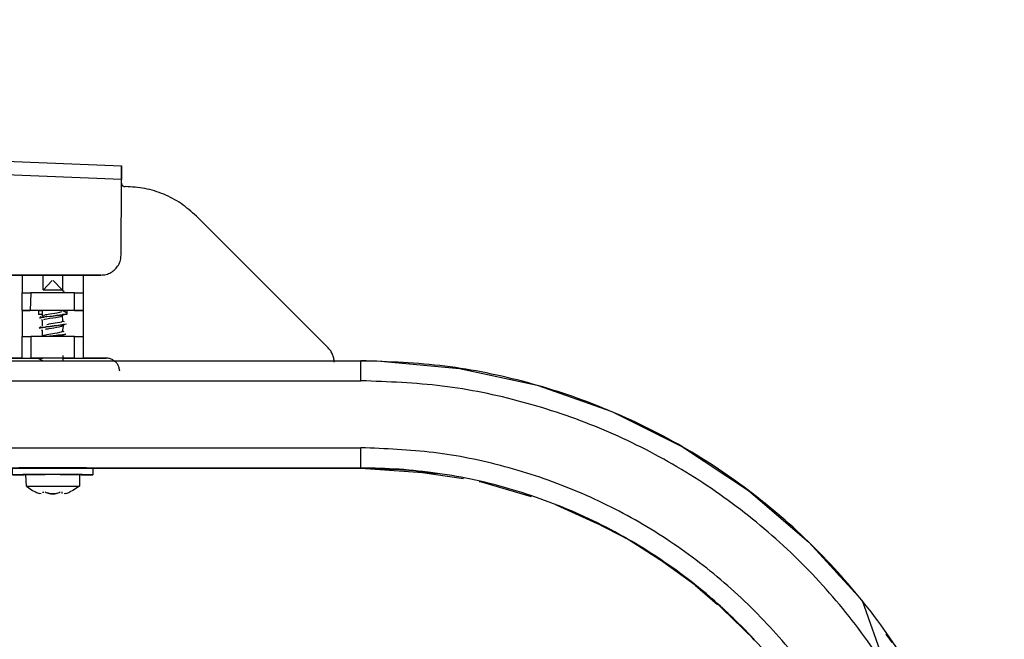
# Model space of a CAD drawing. Header units: millimetres. Extents: x -1298 to 168, y 345 to 933.
# Tile 22 of 22: x 6 to 153, y 723 to 815. Entities that reach past the tile are written whole.
import ezdxf

# ---------------------------------------------------------------- set-up
doc = ezdxf.new("R2010")
doc.units = ezdxf.units.MM

# ---------------------------------------------------------------- blocks, each defined once
blk = doc.blocks.new('Scheibe_DIN9021-4_3-140HV-P-P2R', base_point=(5.38, 747.37))
at = {"color": 7, "linetype": 'Continuous'}
for p, q in [((5.38, 747.37), (5.38, 748.37)), ((17.38, 748.37), (17.38, 747.37)), ((7.38, 747.37), (7.14, 747.37)), ((15.62, 747.37), (15.38, 747.37))]:
    blk.add_line(p, q, dxfattribs=at)
for points, knots in [([(17.38, 748.37), (17.33, 748.37), (17.13, 748.37), (16.69, 748.37), (15.99, 748.38), (15.06, 748.38), (13.94, 748.38), (12.69, 748.38), (11.38, 748.38), (10.07, 748.38), (8.82, 748.38), (7.7, 748.38), (6.77, 748.38), (6.06, 748.37), (5.63, 748.37), (5.43, 748.37), (5.38, 748.37)], [0, 0, 0, 0, 0.150465, 0.594304, 1.309256, 2.259465, 3.397275, 4.665621, 6.000892, 7.336118, 8.604334, 9.741934, 10.691863, 11.406481, 11.849978, 12.00028, 12.00028, 12.00028, 12.00028]), ([(15.62, 747.37), (15.87, 747.37), (16.28, 747.37), (16.87, 747.37), (17.12, 747.37), (17.46, 747.37), (17.06, 747.37), (16.74, 747.37), (15.97, 747.38), (15.06, 747.38), (13.94, 747.38), (12.69, 747.38), (11.38, 747.38), (10.06, 747.38), (8.82, 747.38), (7.69, 747.38), (6.78, 747.38), (6, 747.37), (5.69, 747.37), (5.31, 747.37), (5.62, 747.37), (5.88, 747.37), (6.47, 747.37), (6.89, 747.37), (7.14, 747.37)], [0, 0, 0, 0, 0.743178, 1.276665, 1.621097, 1.757365, 1.907839, 2.351704, 3.066696, 4.016955, 5.154821, 6.423221, 7.758538, 9.093796, 10.362024, 11.499613, 12.452429, 13.18746, 13.627776, 13.757385, 13.872904, 14.21456, 14.768899, 15.514752, 15.514752, 15.514752, 15.514752])]:
    blk.add_open_spline(points, degree=3, knots=knots, dxfattribs=at)
blk = doc.blocks.new('Haltebuegel__52', base_point=(-1240.62, 540.96))
at = {"color": 7, "linetype": 'Continuous'}
for p, q in [((-1144.62, 764.39), (57.38, 764.39)), ((57.38, 764.39), (60.34, 764.34)), ((60.34, 764.34), (72.1, 763.25)), ((72.1, 763.25), (83.65, 760.72)), ((83.65, 760.72), (94.8, 756.79)), ((94.8, 756.79), (105.38, 751.52)), ((105.38, 751.52), (115.23, 745)), ((-530.84, 748.39), (57.38, 748.36)), ((-527.65, 748.38), (57.38, 748.36)), ((-105.97, 748.38), (8.73, 748.38)), ((14.03, 748.38), (57.38, 748.36)), ((57.38, 748.36), (17.38, 748.36)), ((57.38, 748.36), (17.38, 748.36)), ((17.38, 748.36), (57.38, 748.36)), ((57.38, 748.36), (17.38, 748.36)), ((57.38, 748.36), (57.52, 748.37)), ((57.38, 748.36), (68.76, 747.57)), ((57.38, 748.36), (68.76, 747.57)), ((66.23, 747.73), (72.67, 746.82)), ((75.03, 746.38), (75.18, 746.35)), ((75.18, 746.35), (82.77, 744.14)), ((115.23, 745), (124.21, 737.31)), ((86.45, 742.88), (86.61, 742.82)), ((86.61, 742.82), (92.61, 740.1)), ((90.62, 741.13), (97.38, 737.64)), ((97.38, 737.64), (90.62, 741.13)), ((90.62, 741.13), (97.38, 737.64)), ((90.62, 741.13), (97.38, 737.64)), ((97.23, 737.72), (97.38, 737.64)), ((97.38, 737.64), (101.96, 734.71)), ((97.38, 737.64), (100.63, 735.66)), ((97.38, 737.64), (100.63, 735.66)), ((124.21, 737.31), (132.17, 728.57)), ((107.26, 730.9), (100.63, 735.66)), ((107.11, 731.01), (107.26, 730.9)), ((107.26, 730.9), (110.59, 728.02)), ((107.26, 730.9), (109.77, 728.84)), ((107.26, 730.9), (109.77, 728.84)), ((107.26, 730.9), (109.77, 728.84)), ((109.77, 728.84), (115.89, 722.9)), ((109.77, 728.84), (115.89, 722.9)), ((109.77, 728.84), (115.89, 722.9)), ((115.89, 722.9), (109.77, 728.84)), ((132.17, 728.57), (153.38, 668.39)), ((115.89, 722.9), (116.02, 722.77))]:
    blk.add_line(p, q, dxfattribs=at)
at = {"color": 1, "linetype": 'Continuous'}
for p, q in [((57.38, 761.39), (57.38, 764.39)), ((-1144.62, 761.39), (57.38, 761.39)), ((101.63, 753.4), (101.92, 753.25)), ((101.92, 753.25), (102.06, 753.18)), ((-1144.62, 751.39), (57.38, 751.39)), ((57.38, 748.36), (57.38, 751.39)), ((-533.04, 748.39), (57.38, 748.36)), ((57.38, 748.36), (-528.71, 748.38)), ((57.38, 748.36), (-526.54, 748.38)), ((57.38, 748.36), (16.66, 748.37)), ((17.38, 748.36), (57.38, 748.36)), ((17.38, 748.36), (57.38, 748.36)), ((57.38, 748.36), (17.38, 748.36)), ((57.38, 748.36), (57.52, 748.37)), ((57.38, 748.36), (57.52, 748.37)), ((57.38, 748.36), (57.52, 748.37)), ((57.38, 748.36), (57.52, 748.37)), ((57.38, 748.36), (57.65, 748.36)), ((111.37, 747.55), (111.83, 747.27)), ((111.83, 747.27), (112.06, 747.1)), ((120.4, 740.57), (120.94, 740.13)), ((120.94, 740.13), (121.24, 739.85)), ((128.55, 732.54), (129.12, 731.94)), ((129.12, 731.94), (129.46, 731.55)), ((135.71, 723.57), (136.26, 722.83)), ((136.26, 722.83), (136.61, 722.31))]:
    blk.add_line(p, q, dxfattribs=at)
at = {"color": 7, "linetype": 'Continuous'}
for points, knots in [([(153.38, 668.39), (153.22, 672.58), (152.9, 680.95), (150.35, 693.31), (146.33, 705.23), (140.75, 716.52), (133.76, 727), (125.46, 736.46), (115.99, 744.77), (105.52, 751.76), (94.22, 757.34), (82.3, 761.36), (69.95, 763.91), (61.57, 764.23), (57.38, 764.39)], [0, 0, 0, 0, 12.557393, 25.114786, 37.67218, 50.229574, 62.786969, 75.344366, 87.901763, 100.459161, 113.016561, 125.573961, 138.131361, 150.688762, 150.688762, 150.688762, 150.688762]), ([(116.02, 722.77), (115.02, 723.83), (113.03, 725.94), (110.85, 727.88), (109.77, 728.84)], [0, 0, 0, 0, 4.368581, 8.722349, 8.722349, 8.722349, 8.722349])]:
    blk.add_open_spline(points, degree=3, knots=knots, dxfattribs=at)
at = {"color": 1, "linetype": 'Continuous'}
for points, knots in [([(150.38, 668.39), (150.23, 672.45), (149.92, 680.56), (147.45, 692.53), (143.55, 704.08), (138.15, 715.02), (131.37, 725.17), (123.33, 734.34), (114.16, 742.38), (104.01, 749.16), (93.07, 754.56), (81.52, 758.46), (69.55, 760.93), (61.44, 761.24), (57.38, 761.39)], [0, 0, 0, 0, 12.164974, 24.329949, 36.494924, 48.6599, 60.824877, 72.989854, 85.154833, 97.319813, 109.484793, 121.649774, 133.814756, 145.979738, 145.979738, 145.979738, 145.979738]), ([(140.38, 668.39), (140.24, 672.01), (139.97, 679.26), (137.76, 689.93), (134.29, 700.24), (129.46, 710.01), (123.42, 719.06), (116.24, 727.25), (108.05, 734.43), (99, 740.48), (89.23, 745.3), (78.92, 748.78), (68.24, 750.98), (61, 751.25), (57.38, 751.39)], [0, 0, 0, 0, 10.856913, 21.713825, 32.570739, 43.427653, 54.284567, 65.141483, 75.998399, 86.855317, 97.712235, 108.569153, 119.426073, 130.282992, 130.282992, 130.282992, 130.282992]), ([(136.63, 679.28), (135.96, 683.05), (134.6, 690.58), (130.55, 701.37), (125.1, 711.49), (118.24, 720.73), (110.14, 728.89), (100.95, 735.81), (90.86, 741.35), (80.09, 745.36), (68.85, 747.91), (61.2, 748.21), (57.38, 748.36)], [0, 0, 0, 0, 11.463804, 22.927609, 34.391414, 45.855221, 57.319028, 68.782837, 80.246646, 91.710456, 103.173418, 114.635266, 114.635266, 114.635266, 114.635266]), ([(68.76, 747.57), (66.87, 747.81), (63.09, 748.29), (59.28, 748.33), (57.38, 748.36)], [0, 0, 0, 0, 5.710364, 11.420251, 11.420251, 11.420251, 11.420251])]:
    blk.add_open_spline(points, degree=3, knots=knots, dxfattribs=at)
blk = doc.blocks.new('SHR-Blechschraube_4_2x32', base_point=(7.38, 744.52))
at = {"color": 7, "linetype": 'Continuous'}
for p, q in [((9.97, 774.94), (11.31, 776.37)), ((11.45, 776.37), (12.87, 774.94)), ((12.87, 774.94), (12.88, 774.78)), ((12.87, 774.94), (13.08, 774.72)), ((9.88, 771.03), (9.88, 771.91)), ((10.97, 771.34), (10.69, 771.3)), ((11.68, 771.46), (10.97, 771.34)), ((11.99, 771.51), (11.68, 771.46)), ((12.22, 771.55), (11.99, 771.51)), ((12.4, 771.59), (12.22, 771.55)), ((12.54, 771.62), (12.4, 771.59)), ((12.76, 771.69), (12.54, 771.62)), ((13.08, 771.72), (12.79, 771.87)), ((13.42, 771.56), (13.08, 771.72)), ((13.35, 771.35), (13.15, 771.3)), ((9.45, 770.76), (9.68, 770.97)), ((9.88, 770.41), (9.69, 770.47)), ((9.88, 771.03), (10.06, 771.15)), ((9.88, 769.53), (9.88, 770.41)), ((10.33, 771.22), (10.06, 771.15)), ((10.06, 770.53), (10.22, 770.57)), ((10.22, 770.57), (10.51, 770.64)), ((10.51, 771.26), (10.33, 771.22)), ((10.69, 771.3), (10.51, 771.26)), ((10.51, 770.64), (10.69, 770.67)), ((10.69, 770.67), (10.98, 770.72)), ((11.11, 769.87), (10.82, 769.82)), ((10.98, 770.72), (11.84, 770.86)), ((12.08, 770.03), (11.11, 769.87)), ((11.84, 770.86), (12.07, 770.9)), ((12.07, 770.9), (12.23, 770.93)), ((12.43, 770.09), (12.08, 770.03)), ((12.23, 770.93), (12.37, 770.96)), ((12.37, 770.96), (12.54, 771)), ((12.7, 770.16), (12.43, 770.09)), ((12.54, 771), (12.77, 771.07)), ((12.85, 770.23), (12.7, 770.16)), ((13.15, 771.3), (12.77, 771.07)), ((12.79, 770.36), (13.08, 770.22)), ((12.82, 771.24), (12.85, 770.23)), ((13, 769.77), (13.42, 769.88)), ((9.68, 769.47), (9.38, 769.24)), ((9.88, 768.91), (9.69, 768.97)), ((9.88, 768.03), (9.88, 768.91)), ((10.32, 769.1), (10.46, 769.13)), ((10.46, 769.13), (10.69, 769.17)), ((10.69, 769.79), (10.51, 769.76)), ((10.82, 769.82), (10.69, 769.79)), ((10.69, 769.17), (10.88, 769.2)), ((10.88, 769.2), (11.56, 769.31)), ((11.68, 768.46), (11.09, 768.36)), ((11.56, 769.31), (11.99, 769.39)), ((12.07, 768.52), (11.68, 768.46)), ((11.99, 769.39), (12.37, 769.46)), ((12.4, 768.59), (12.07, 768.52)), ((12.37, 769.46), (12.7, 769.54)), ((12.66, 768.65), (12.4, 768.59)), ((12.81, 768.71), (12.66, 768.65)), ((12.7, 769.54), (13, 769.77)), ((12.7, 769.54), (12.74, 769.72)), ((13.08, 768.72), (12.79, 768.86)), ((13, 769.77), (12.81, 768.71)), ((10.07, 768.15), (9.88, 768.03)), ((10.33, 768.22), (10.07, 768.15)), ((10.51, 768.26), (10.33, 768.22)), ((11.09, 768.36), (10.51, 768.26)), ((13.16, 768.3), (12.81, 768.09)), ((13.36, 768.35), (13.16, 768.3)), ((9.69, 764.47), (9.32, 764.65)), ((9.86, 764.38), (9.69, 764.47)), ((12.88, 765.16), (12.88, 764.28)), ((7.49, 745.65), (7.38, 747.37)), ((15.38, 747.37), (15.38, 745.65)), ((7.49, 745.65), (8.38, 745.02)), ((8.38, 745.02), (8.81, 744.8)), ((14.38, 745.02), (13.95, 744.8)), ((15.38, 745.65), (14.38, 745.02)), ((9.66, 744.54), (9.44, 744.59)), ((9.94, 744.8), (9.96, 744.65)), ((9.96, 744.65), (9.94, 744.8)), ((10.85, 744.59), (10.65, 744.65)), ((11.11, 744.54), (10.85, 744.59)), ((10.85, 744.59), (11.11, 744.54)), ((11.38, 744.52), (11.11, 744.54)), ((11.11, 744.54), (11.69, 744.54)), ((11.69, 744.54), (11.38, 744.52)), ((11.88, 744.58), (11.69, 744.54)), ((11.69, 744.54), (11.88, 744.58)), ((12.79, 744.59), (12.82, 744.8)), ((13.32, 744.59), (13.1, 744.54))]:
    blk.add_line(p, q, dxfattribs=at)
at = {"color": 1, "linetype": 'Continuous'}
for p, q in [((13.35, 771.35), (13.15, 771.3)), ((13.15, 771.3), (13.35, 771.35)), ((9.69, 770.82), (9.45, 770.76)), ((9.45, 770.76), (9.69, 770.82)), ((10.04, 770.88), (9.69, 770.82)), ((9.69, 770.82), (10.04, 770.88)), ((10.04, 770.88), (10.46, 771.03)), ((10.94, 771), (10.04, 770.88)), ((10.46, 771.03), (10.94, 771)), ((10.94, 771), (11.95, 771.12)), ((11.44, 771.06), (10.94, 771)), ((11.95, 771.12), (11.44, 771.06)), ((12.42, 771.18), (11.95, 771.12)), ((11.95, 771.12), (12.42, 771.18)), ((12.82, 771.24), (12.42, 771.18)), ((12.42, 771.18), (12.82, 771.24)), ((13.15, 771.3), (12.82, 771.24)), ((12.82, 771.24), (13.15, 771.3)), ((9.57, 769.3), (9.38, 769.24)), ((9.38, 769.24), (9.57, 769.3)), ((9.92, 769.37), (9.57, 769.3)), ((9.57, 769.3), (9.92, 769.37)), ((10.25, 769.41), (9.92, 769.37)), ((9.92, 769.37), (10.25, 769.41)), ((10.42, 769.44), (10.25, 769.41)), ((10.25, 769.41), (10.42, 769.44)), ((11.01, 769.51), (10.42, 769.44)), ((10.42, 769.44), (11.01, 769.51)), ((11.62, 769.58), (11.01, 769.51)), ((11.01, 769.51), (11.62, 769.58)), ((11.62, 769.58), (12.74, 769.72)), ((12.19, 769.65), (11.62, 769.58)), ((12.74, 769.72), (12.19, 769.65)), ((13, 769.77), (12.74, 769.72)), ((12.74, 769.72), (13, 769.77)), ((13.14, 769.79), (13, 769.77)), ((13, 769.77), (13.14, 769.79)), ((10.41, 768.03), (10.97, 768.1)), ((10.97, 768.1), (11.46, 768.15)), ((11.46, 768.15), (11.61, 768.17)), ((11.61, 768.17), (12.21, 768.24)), ((12.21, 768.24), (12.43, 768.27)), ((12.43, 768.27), (12.84, 768.24)), ((13.16, 768.3), (12.84, 768.24)), ((12.84, 768.24), (13.16, 768.3)), ((13.36, 768.35), (13.16, 768.3)), ((13.16, 768.3), (13.36, 768.35))]:
    blk.add_line(p, q, dxfattribs=at)
at = {"color": 7, "linetype": 'Continuous'}
for points, knots in [([(12.87, 774.94), (12.83, 774.94), (12.7, 774.94), (12.46, 774.94), (12.12, 774.94), (11.72, 774.94), (11.28, 774.94), (10.86, 774.94), (10.48, 774.94), (10.2, 774.94), (10.04, 774.94), (9.98, 774.94), (9.97, 774.94)], [0, 0, 0, 0, 0.111331, 0.375038, 0.722649, 1.13851, 1.585443, 2.023491, 2.413491, 2.720575, 2.870874, 2.892345, 2.892345, 2.892345, 2.892345]), ([(15.38, 747.37), (15.35, 747.37), (15.21, 747.37), (14.92, 747.37), (14.45, 747.37), (13.83, 747.37), (13.09, 747.37), (12.25, 747.38), (11.38, 747.38), (10.5, 747.38), (9.67, 747.37), (8.93, 747.37), (8.3, 747.37), (7.84, 747.37), (7.54, 747.37), (7.41, 747.37), (7.38, 747.37)], [0, 0, 0, 0, 0.100329, 0.396274, 0.872991, 1.506567, 2.26522, 3.110895, 4.00117, 4.891386, 5.736889, 6.495265, 7.128472, 7.604748, 7.900244, 8.000359, 8.000359, 8.000359, 8.000359]), ([(7.49, 745.65), (7.49, 745.65), (7.56, 745.65), (7.76, 745.65), (8.11, 745.65), (8.62, 745.65), (9.23, 745.65), (9.98, 745.65), (10.86, 745.65), (11.81, 745.65), (12.74, 745.65), (13.58, 745.65), (14.3, 745.65), (14.85, 745.65), (15.19, 745.65), (15.34, 745.65), (15.38, 745.65)], [0, 0, 0, 0, 0.025782, 0.206258, 0.58537, 1.095074, 1.715251, 2.421423, 3.361436, 4.332859, 5.27839, 6.142256, 6.873499, 7.428987, 7.775952, 7.89393, 7.89393, 7.89393, 7.89393]), ([(8.81, 744.8), (8.92, 744.76), (9.12, 744.68), (9.33, 744.62), (9.44, 744.59)], [0, 0, 0, 0, 0.331658, 0.6618189, 0.6618189, 0.6618189, 0.6618189]), ([(10.25, 744.8), (10.35, 744.76), (10.55, 744.68), (10.75, 744.62), (10.85, 744.59)], [0, 0, 0, 0, 0.3221438, 0.6423711, 0.6423711, 0.6423711, 0.6423711]), ([(11.88, 744.58), (11.99, 744.61), (12.2, 744.67), (12.41, 744.76), (12.51, 744.8)], [0, 0, 0, 0, 0.3449022, 0.6704199, 0.6704199, 0.6704199, 0.6704199]), ([(11.88, 744.58), (11.99, 744.61), (12.2, 744.67), (12.41, 744.76), (12.51, 744.8)], [0, 0, 0, 0, 0.3449022, 0.6704199, 0.6704199, 0.6704199, 0.6704199]), ([(12.79, 744.59), (12.8, 744.6), (12.8, 744.67), (12.81, 744.74), (12.82, 744.8)], [0, 0, 0, 0, 0.0268647, 0.2149176, 0.2149176, 0.2149176, 0.2149176]), ([(13.32, 744.59), (13.43, 744.62), (13.64, 744.68), (13.84, 744.76), (13.95, 744.8)], [0, 0, 0, 0, 0.3304562, 0.6621651, 0.6621651, 0.6621651, 0.6621651]), ([(13.32, 744.59), (13.43, 744.62), (13.64, 744.68), (13.84, 744.76), (13.95, 744.8)], [0, 0, 0, 0, 0.3304562, 0.6621651, 0.6621651, 0.6621651, 0.6621651])]:
    blk.add_open_spline(points, degree=3, knots=knots, dxfattribs=at)
blk.add_open_spline([(9.94, 744.8), (9.95, 744.78), (9.95, 744.73), (9.96, 744.67), (9.96, 744.65)], degree=3, dxfattribs=at)
blk = doc.blocks.new('Tragblech-2__55', base_point=(-528.62, 762.77))
at = {"color": 7, "linetype": 'Continuous'}
for p, q in [((-521.86, 815.3), (21.66, 793.47)), ((21.65, 791.42), (21.66, 793.47)), ((21.66, 793.47), (21.65, 791.42)), ((21.59, 780.16), (21.65, 791.42)), ((52.5, 766.29), (32.82, 785.98)), ((18.59, 777.17), (-419.48, 777.17)), ((-419.48, 777.17), (18.59, 777.17)), ((9.27, 771.87), (9.27, 771.27)), ((13.49, 771.87), (13.49, 771.27)), ((6.82, 764.77), (3.38, 764.77)), ((3.38, 764.77), (6.82, 764.77)), ((19.38, 764.77), (15.94, 764.77)), ((15.94, 764.77), (19.38, 764.77))]:
    blk.add_line(p, q, dxfattribs=at)
at = {"color": 1, "linetype": 'Continuous'}
for p, q in [((21.65, 791.42), (-521.86, 813.25)), ((6.82, 777.17), (6.82, 774.52)), ((9.89, 777.17), (9.89, 774.95)), ((12.87, 777.17), (12.87, 774.94)), ((15.94, 777.17), (15.94, 774.52)), ((6.82, 771.87), (6.82, 774.52)), ((8.14, 774.52), (8.01, 771.87)), ((14.62, 771.87), (14.62, 774.52)), ((15.94, 774.52), (15.94, 771.87)), ((6.82, 771.87), (6.82, 768.02)), ((15.94, 771.87), (15.94, 768.02)), ((6.82, 764.77), (6.82, 768.02)), ((8.14, 768.02), (8.14, 764.77)), ((14.62, 764.77), (14.62, 768.02)), ((15.94, 768.02), (15.94, 764.77))]:
    blk.add_line(p, q, dxfattribs=at)
at = {"color": 7, "linetype": 'Continuous'}
for points, knots in [([(21.64, 790.87), (21.65, 790.84), (21.66, 790.75), (21.7, 790.64), (21.77, 790.53), (21.87, 790.47), (22.01, 790.38), (22.13, 790.37), (22.21, 790.37)], [0, 0, 0, 0, 0.0979891, 0.259415, 0.3513633, 0.4763604, 0.6181434, 0.8421086, 0.8421086, 0.8421086, 0.8421086]), ([(32.82, 785.98), (32.08, 786.63), (30.61, 787.94), (27.98, 789.31), (25.16, 790.21), (23.19, 790.32), (22.21, 790.37)], [0, 0, 0, 0, 2.940513, 5.881027, 8.821541, 11.762055, 11.762055, 11.762055, 11.762055]), ([(18.59, 777.17), (18.85, 777.19), (19.37, 777.23), (20.1, 777.54), (20.73, 778.02), (21.21, 778.65), (21.53, 779.37), (21.57, 779.9), (21.59, 780.16)], [0, 0, 0, 0, 0.780308, 1.560762, 2.341323, 3.121884, 3.902445, 4.683006, 4.683006, 4.683006, 4.683006]), ([(18.59, 777.17), (18.85, 777.19), (19.37, 777.23), (20.1, 777.54), (20.73, 778.02), (21.21, 778.65), (21.53, 779.37), (21.57, 779.9), (21.59, 780.16)], [0, 0, 0, 0, 0.780308, 1.560762, 2.341323, 3.121884, 3.902445, 4.683006, 4.683006, 4.683006, 4.683006]), ([(6.82, 774.52), (6.95, 774.52), (7.21, 774.52), (7.58, 774.52), (7.89, 774.52), (8.07, 774.52), (8.14, 774.52)], [0, 0, 0, 0, 0.396216, 0.764287, 1.126551, 1.315271, 1.315271, 1.315271, 1.315271]), ([(14.62, 774.52), (14.47, 774.52), (14.13, 774.52), (13.56, 774.52), (12.89, 774.52), (12.15, 774.52), (11.38, 774.52), (10.61, 774.52), (9.87, 774.52), (9.2, 774.52), (8.63, 774.52), (8.29, 774.52), (8.14, 774.52)], [0, 0, 0, 0, 0.451424, 1.030089, 1.709634, 2.459097, 3.244336, 4.029574, 4.779038, 5.458582, 6.037248, 6.488671, 6.488671, 6.488671, 6.488671]), ([(14.62, 774.52), (14.69, 774.52), (14.87, 774.52), (15.18, 774.52), (15.55, 774.52), (15.81, 774.52), (15.94, 774.52)], [0, 0, 0, 0, 0.18872, 0.550984, 0.919056, 1.315271, 1.315271, 1.315271, 1.315271]), ([(6.82, 771.87), (6.95, 771.87), (7.21, 771.87), (7.56, 771.87), (7.82, 771.87), (7.96, 771.87), (8.01, 771.87)], [0, 0, 0, 0, 0.396216, 0.764287, 1.061907, 1.185984, 1.185984, 1.185984, 1.185984]), ([(9.27, 771.87), (9.1, 771.87), (8.74, 771.87), (8.17, 771.87), (7.52, 771.87), (7.07, 771.87), (6.82, 771.87)], [0, 0, 0, 0, 0.521526, 1.08023, 1.705118, 2.44949, 2.44949, 2.44949, 2.44949]), ([(14.62, 771.87), (14.47, 771.87), (14.13, 771.87), (13.57, 771.87), (12.91, 771.87), (12.17, 771.87), (11.38, 771.87), (10.58, 771.87), (9.82, 771.87), (9.16, 771.87), (8.57, 771.87), (8.19, 771.87), (8.01, 771.87)], [0, 0, 0, 0, 0.451424, 1.030089, 1.689202, 2.419893, 3.244337, 4.06878, 4.832109, 5.495884, 6.058073, 6.61796, 6.61796, 6.61796, 6.61796]), ([(9.27, 771.87), (9.38, 771.87), (9.59, 771.87), (9.8, 771.87), (9.89, 771.87)], [0, 0, 0, 0, 0.3398355, 0.619476, 0.619476, 0.619476, 0.619476]), ([(12.87, 771.87), (12.78, 771.87), (12.57, 771.87), (12.23, 771.87), (11.82, 771.87), (11.38, 771.87), (10.94, 771.87), (10.53, 771.87), (10.19, 771.87), (9.98, 771.87), (9.89, 771.87)], [0, 0, 0, 0, 0.26883, 0.624449, 1.041596, 1.490641, 1.939685, 2.356833, 2.712451, 2.981281, 2.981281, 2.981281, 2.981281]), ([(12.87, 771.87), (12.95, 771.87), (13.16, 771.87), (13.37, 771.87), (13.49, 771.87)], [0, 0, 0, 0, 0.2516659, 0.6194806, 0.6194806, 0.6194806, 0.6194806]), ([(15.94, 771.87), (15.71, 771.87), (15.27, 771.87), (14.63, 771.87), (14.04, 771.87), (13.67, 771.87), (13.49, 771.87)], [0, 0, 0, 0, 0.674056, 1.322876, 1.922166, 2.44949, 2.44949, 2.44949, 2.44949]), ([(14.62, 771.87), (14.74, 771.87), (14.95, 771.87), (15.27, 771.87), (15.59, 771.87), (15.82, 771.87), (15.94, 771.87)], [0, 0, 0, 0, 0.337353, 0.637009, 0.959539, 1.315272, 1.315272, 1.315272, 1.315272]), ([(9.89, 771.27), (9.8, 771.27), (9.59, 771.27), (9.38, 771.27), (9.27, 771.27)], [0, 0, 0, 0, 0.2796406, 0.6194761, 0.6194761, 0.6194761, 0.6194761]), ([(13.49, 771.27), (13.38, 771.27), (13.17, 771.27), (12.96, 771.27), (12.87, 771.27)], [0, 0, 0, 0, 0.3398355, 0.619476, 0.619476, 0.619476, 0.619476]), ([(6.82, 768.02), (6.95, 768.02), (7.21, 768.02), (7.58, 768.02), (7.89, 768.02), (8.07, 768.02), (8.14, 768.02)], [0, 0, 0, 0, 0.396216, 0.764287, 1.126551, 1.315271, 1.315271, 1.315271, 1.315271]), ([(14.62, 768.02), (14.47, 768.02), (14.13, 768.02), (13.56, 768.02), (12.89, 768.02), (12.15, 768.02), (11.38, 768.02), (10.61, 768.02), (9.87, 768.02), (9.2, 768.02), (8.63, 768.02), (8.29, 768.02), (8.14, 768.02)], [0, 0, 0, 0, 0.451424, 1.030089, 1.709634, 2.459097, 3.244336, 4.029574, 4.779038, 5.458582, 6.037248, 6.488671, 6.488671, 6.488671, 6.488671]), ([(14.62, 768.02), (14.69, 768.02), (14.87, 768.02), (15.18, 768.02), (15.55, 768.02), (15.81, 768.02), (15.94, 768.02)], [0, 0, 0, 0, 0.18872, 0.550984, 0.919056, 1.315271, 1.315271, 1.315271, 1.315271]), ([(53.38, 764.17), (53.37, 764.37), (53.35, 764.76), (53.17, 765.33), (52.89, 765.85), (52.63, 766.15), (52.5, 766.29)], [0, 0, 0, 0, 0.588098, 1.176196, 1.764294, 2.352393, 2.352393, 2.352393, 2.352393]), ([(6.82, 764.77), (7.03, 764.77), (7.43, 764.77), (8.03, 764.77), (8.58, 764.77), (9.08, 764.77), (9.51, 764.77), (9.77, 764.77), (9.89, 764.77)], [0, 0, 0, 0, 0.620444, 1.221233, 1.783339, 2.288958, 2.722074, 3.068969, 3.068969, 3.068969, 3.068969]), ([(6.82, 764.77), (6.94, 764.77), (7.17, 764.77), (7.54, 764.77), (7.87, 764.77), (8.07, 764.77), (8.14, 764.77)], [0, 0, 0, 0, 0.345481, 0.706305, 1.119306, 1.315275, 1.315275, 1.315275, 1.315275]), ([(14.62, 764.77), (14.46, 764.77), (14.09, 764.77), (13.51, 764.77), (12.87, 764.77), (12.16, 764.77), (11.38, 764.77), (10.6, 764.77), (9.89, 764.77), (9.25, 764.77), (8.67, 764.77), (8.3, 764.77), (8.14, 764.77)], [0, 0, 0, 0, 0.496335, 1.105767, 1.735762, 2.419897, 3.24434, 4.068784, 4.752918, 5.382914, 5.992345, 6.488681, 6.488681, 6.488681, 6.488681]), ([(12.87, 764.77), (12.78, 764.77), (12.57, 764.77), (12.23, 764.77), (11.82, 764.77), (11.38, 764.77), (10.94, 764.77), (10.53, 764.77), (10.19, 764.77), (9.98, 764.77), (9.89, 764.77)], [0, 0, 0, 0, 0.26883, 0.624449, 1.041596, 1.490641, 1.939685, 2.356833, 2.712451, 2.981281, 2.981281, 2.981281, 2.981281]), ([(12.87, 764.77), (12.99, 764.77), (13.25, 764.77), (13.67, 764.77), (14.17, 764.77), (14.73, 764.77), (15.33, 764.77), (15.73, 764.77), (15.94, 764.77)], [0, 0, 0, 0, 0.346895, 0.780011, 1.28563, 1.847736, 2.448525, 3.068966, 3.068966, 3.068966, 3.068966]), ([(14.62, 764.77), (14.69, 764.77), (14.89, 764.77), (15.22, 764.77), (15.59, 764.77), (15.82, 764.77), (15.94, 764.77)], [0, 0, 0, 0, 0.195968, 0.60897, 0.969794, 1.315275, 1.315275, 1.315275, 1.315275]), ([(21.38, 762.84), (21.36, 763.01), (21.32, 763.35), (21.11, 763.82), (20.78, 764.22), (20.37, 764.53), (19.89, 764.73), (19.55, 764.76), (19.38, 764.77)], [0, 0, 0, 0, 0.510568, 1.021137, 1.531705, 2.042274, 2.552842, 3.063411, 3.063411, 3.063411, 3.063411])]:
    blk.add_open_spline(points, degree=3, knots=knots, dxfattribs=at)
blk = doc.blocks.new('Tragblech-geschweisst__56', base_point=(-1140.62, 762.77))
blk.add_blockref('Tragblech-2__55', (-528.62, 762.77))
blk = doc.blocks.new('Haltebuegel-MAN-S120__63', base_point=(-1298.38, 473.2))
for name, p in [('Tragblech-geschweisst__56', (-1140.62, 762.77)), ('SHR-Blechschraube_4_2x32', (7.38, 744.52)), ('Haltebuegel__52', (-1240.62, 540.96)), ('Scheibe_DIN9021-4_3-140HV-P-P2R', (5.38, 747.37))]:
    blk.add_blockref(name, p)
blk = doc.blocks.new('S120_1__64', base_point=(-1298.38, 345.41))
blk.add_blockref('Haltebuegel-MAN-S120__63', (-1298.38, 473.2))
blk = doc.blocks.new('Vordans1', base_point=(-565, 638))
blk.add_blockref('S120_1__64', (-1298.38, 345.41))

msp = doc.modelspace()

# ---------------------------------------------------------------- block references
msp.add_blockref('Vordans1', (-565, 638))

doc.saveas('drawing.dxf')
